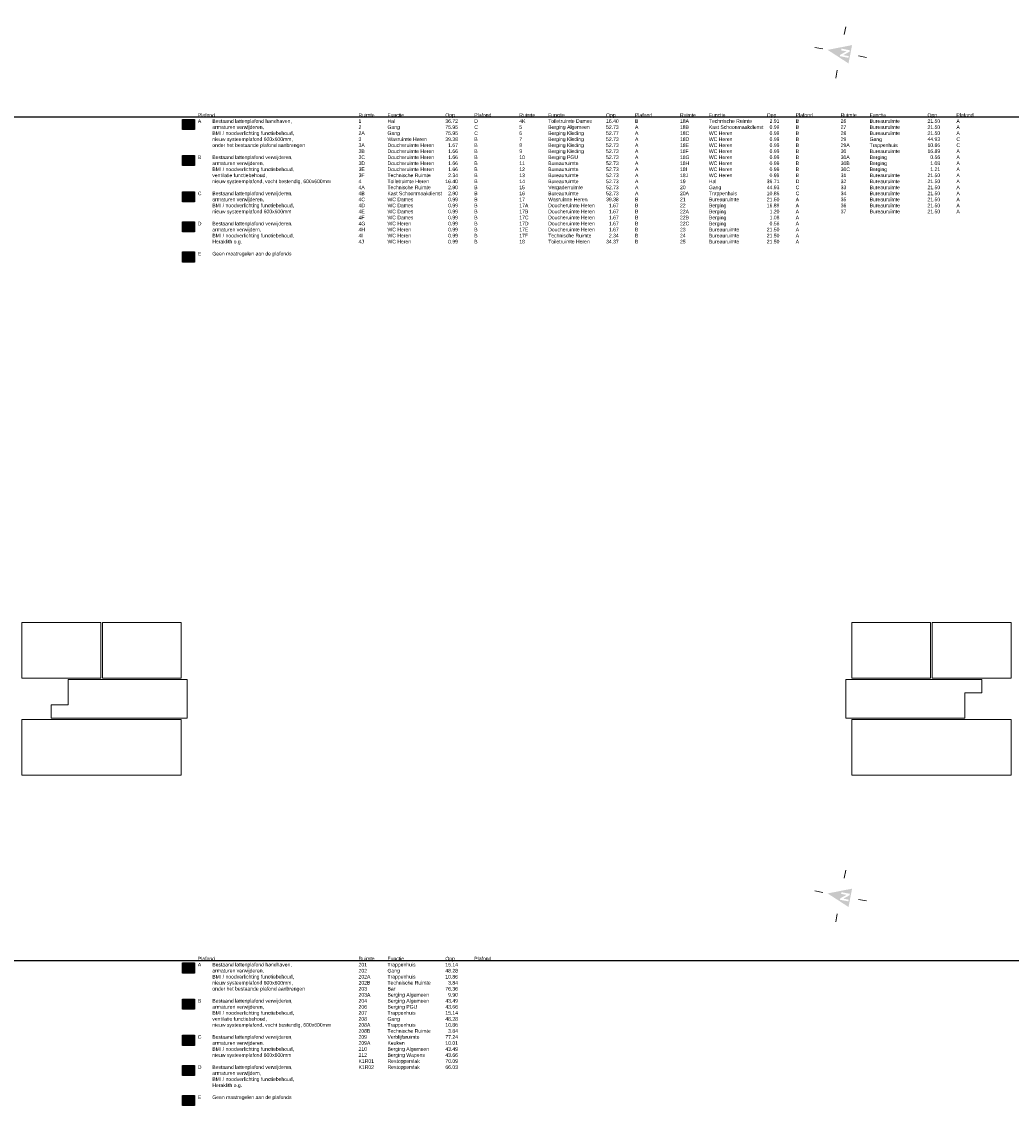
# Model space of a CAD drawing. Header units: millimetres. Extents: x 362177 to 5000048, y 157834 to 733119.
# Tile 141 of 152: x 1901528 to 2000048, y 177289 to 285292. Entities that reach past the tile are written whole.
import ezdxf

# ---------------------------------------------------------------- set-up
doc = ezdxf.new("R2010")
doc.units = ezdxf.units.MM
doc.set_wipeout_variables(frame=1)
doc.layers.get('DEFPOINTS').update_dxf_attribs({"color": 255})
doc.layers.add('X-L0_C_afwerking', color=7, linetype='Continuous', lineweight=5)
doc.layers.add('X-L0_C_plafondafwerking', color=7, linetype='Continuous')
doc.styles.add('DVD_VBC_Arial', font='arial.ttf')

# ---------------------------------------------------------------- blocks, each defined once
blk = doc.blocks.new('DVDVB_05_-S-_noordpijl1191')
at = {"color": 7, "linetype": 'Continuous', "lineweight": 13}
for p, q in [((0, 13.04), (0, 9.04)), ((-13.04, -0.01), (-9.04, -0.01)), ((13.04, -0.01), (9.04, -0.01)), ((0, -13.05), (0, -9.05))]:
    blk.add_line(p, q, dxfattribs=at)
at = {"color": 7, "linetype": 'Continuous', "lineweight": 0, "extrusion": (0, 0, -1)}
blk.add_solid([(4.64, -4.86), (0, 6.62), (-4.64, -4.86)], dxfattribs=at)
blk.add_wipeout([(-1.92, 0), (-1.2, 0), (1.06, -2.75), (1.06, 0), (1.92, 0), (1.92, -4.27), (1.21, -4.27), (-1.06, -1.51), (-1.06, -4.27), (-1.92, -4.27)])

msp = doc.modelspace()

# ---------------------------------------------------------------- hatches: boundary and pattern name
at = {"layer": 'X-L0_C_plafondafwerking', "transparency": 33554559}
h = msp.add_hatch(color=51, dxfattribs=at)
h.dxf.hatch_style = 1
h.paths.add_polyline_path([(1918735, 275560.7), (1917535, 275560.7), (1917535, 274560.7), (1918735, 274560.7)])
h = msp.add_hatch(color=31, dxfattribs=at)
h.dxf.hatch_style = 1
h.paths.add_polyline_path([(1917535, 271960.7), (1918735, 271960.7), (1918735, 270960.7), (1917535, 270960.7)])
h = msp.add_hatch(color=103, dxfattribs=at)
h.dxf.hatch_style = 1
h.paths.add_polyline_path([(1917535, 268360.7), (1918735, 268360.7), (1918735, 267360.7), (1917535, 267360.7)])
h = msp.add_hatch(color=131, dxfattribs=at)
h.dxf.hatch_style = 1
h.paths.add_polyline_path([(1917535, 265360.7), (1918735, 265360.7), (1918735, 264360.7), (1917535, 264360.7)])
h = msp.add_hatch(color=211, dxfattribs=at)
h.dxf.hatch_style = 1
h.paths.add_polyline_path([(1917535, 262360.7), (1918735, 262360.7), (1918735, 261360.7), (1917535, 261360.7)])
h = msp.add_hatch(color=51, dxfattribs=at)
h.dxf.hatch_style = 1
h.paths.add_polyline_path([(1918735, 191560.7), (1917535, 191560.7), (1917535, 190560.7), (1918735, 190560.7)])
h = msp.add_hatch(color=31, dxfattribs=at)
h.dxf.hatch_style = 1
h.paths.add_polyline_path([(1917535, 187960.7), (1918735, 187960.7), (1918735, 186960.7), (1917535, 186960.7)])
h = msp.add_hatch(color=103, dxfattribs=at)
h.dxf.hatch_style = 1
h.paths.add_polyline_path([(1917535, 184360.7), (1918735, 184360.7), (1918735, 183360.7), (1917535, 183360.7)])
h = msp.add_hatch(color=131, dxfattribs=at)
h.dxf.hatch_style = 1
h.paths.add_polyline_path([(1917535, 181360.7), (1918735, 181360.7), (1918735, 180360.7), (1917535, 180360.7)])
h = msp.add_hatch(color=211, dxfattribs=at)
h.dxf.hatch_style = 1
h.paths.add_polyline_path([(1917535, 178360.7), (1918735, 178360.7), (1918735, 177360.7), (1917535, 177360.7)])

# ---------------------------------------------------------------- linework, layer by layer
for points in [[(1917535, 275560.7), (1918735, 275560.7), (1918735, 274560.7), (1917535, 274560.7)], [(1917535, 271960.7), (1918735, 271960.7), (1918735, 270960.7), (1917535, 270960.7)], [(1917535, 268360.7), (1918735, 268360.7), (1918735, 267360.7), (1917535, 267360.7)], [(1917535, 265360.7), (1918735, 265360.7), (1918735, 264360.7), (1917535, 264360.7)], [(1917535, 262360.7), (1918735, 262360.7), (1918735, 261360.7), (1917535, 261360.7)], [(1917535, 191560.7), (1918735, 191560.7), (1918735, 190560.7), (1917535, 190560.7)], [(1917535, 187960.7), (1918735, 187960.7), (1918735, 186960.7), (1917535, 186960.7)], [(1917535, 184360.7), (1918735, 184360.7), (1918735, 183360.7), (1917535, 183360.7)], [(1917535, 181360.7), (1918735, 181360.7), (1918735, 180360.7), (1917535, 180360.7)], [(1917535, 178360.7), (1918735, 178360.7), (1918735, 177360.7), (1917535, 177360.7)]]:
    msp.add_lwpolyline(points, close=True)
at = {"layer": 'DEFPOINTS'}
for p in [(570064, 275815), (570064, 191815)]:
    msp.add_xline(p, (1, 0), dxfattribs=at)
at = {"layer": 'X-L0_C_afwerking'}
for points in [[(1901528, 225464), (1909408, 225464), (1909408, 219924), (1901528, 219924)], [(1909558, 219924), (1917408, 219924), (1917408, 225464), (1909558, 225464)], [(1984168, 225464), (1992018, 225464), (1992018, 219924), (1984168, 219924)], [(1992168, 225464), (2000048, 225464), (2000048, 219924), (1992168, 219924)], [(1901528, 215804), (1917408, 215804), (1917408, 210264), (1901528, 210264)], [(1984168, 215804), (2000048, 215804), (2000048, 210264), (1984168, 210264)]]:
    msp.add_lwpolyline(points, close=True, dxfattribs=at)
at = {"layer": 'X-L0_C_afwerking', "flags": 128}
for points in [[(1904448, 217254), (1906148, 217254), (1906148, 219804), (1918008, 219804), (1918008, 215924), (1904448, 215924)], [(1983568, 219804), (1983568, 215924), (1995428, 215924), (1995428, 218474), (1997128, 218474), (1997128, 219804)]]:
    msp.add_lwpolyline(points, close=True, dxfattribs=at)

# ---------------------------------------------------------------- block references
at = {"layer": 'X-L0_C_afwerking', "xscale": 200.0000000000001, "yscale": 200.0000000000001, "rotation": 79}
for p in [(1983064, 282234), (1983064, 198234)]:
    msp.add_blockref('DVDVB_05_-S-_noordpijl1191', p, dxfattribs=at)

# ---------------------------------------------------------------- texts
at = {"char_height": 360, "attachment_point": 1, "style": 'DVD_VBC_Arial'}
for s, width, insert in [('Plafond\\PA^IBestaand lattenplafond handhaven,\\P^Iarmaturen verwijderen,\\P^IBMI / noodverlichting functiebehoud,\\P^Inieuw systeemplafond 600x600mm,\\P^Ionder het bestaande plafond aanbrengen\\P\\PB^IBestaand lattenplafond verwijderen,\\P^Iarmaturen verwijderen,\\P^IBMI / noodverlichting functiebehoud,\\P^Iventilatie functiebehoud,\\P^Inieuw systeemplafond, vocht bestendig, 600x600mm\\P\\PC ^IBestaand lattenplafond verwijderen,\\P^Iarmaturen verwijderen,\\P^IBMI / noodverlichting functiebehoud,\\P^Inieuw systeemplafond 600x600mm\\P\\PD^IBestaand lattenplafond verwijderen,\\P^Iarmaturen verwijdern,\\P^IBMI / noodverlichting functiebehoud,\\P^IHeraklith o.g.\\P\\PE^IGeen maatregelen aan de plafonds', 13509.254, (1919064, 276175)), ('Ruimte^IFunctie^I^I^IOpp.^I^IPlafond\\P1 ^I^IHal ^I^I^I^I36.72^I^ID\\P2 ^I^IGang ^I^I^I^I75.95^I^IC\\P2A ^I^IGang ^I^I^I^I75.95^I^IC\\P3 ^I^IWasruimte Heren ^I^I39.38^I^IB\\P3A ^I^IDoucheruimte Heren ^I  1.67^I^IB\\P3B ^I^IDoucheruimte Heren ^I  1.66^I^IB\\P3C ^I^IDoucheruimte Heren ^I  1.66^I^IB\\P3D ^I^IDoucheruimte Heren ^I  1.66^I^IB\\P3E ^I^IDoucheruimte Heren ^I  1.66^I^IB\\P3F ^I^ITechnische Ruimte ^I  2.34^I^IB\\P4 ^I^IToiletruimte Heren ^I^I16.40^I^IB\\P4A ^I^ITechnische Ruimte ^I  2.90^I^IB\\P4B ^I^IKast Schoonmaakdienst^I  2.90^I^IB\\P4C ^I^IWC Dames ^I^I^I  0.99^I^IB\\P4D ^I^IWC Dames^I^I^I  0.99^I^IB\\P4E ^I^IWC Dames ^I^I^I  0.99^I^IB\\P4F ^I^IWC Dames^I^I^I  0.99^I^IB\\P4G ^I^IWC Heren ^I^I^I  0.99^I^IB\\P4H ^I^IWC Heren ^I^I^I  0.99^I^IB\\P4I ^I^IWC Heren ^I^I^I  0.99^I^IB\\P4J ^I^IWC Heren ^I^I^I  0.99^I^IB', 13843.335, (1935064, 276175)), ('Ruimte^IFunctie^I^I^IOpp.^I^IPlafond\\P4K^I^IToiletruimte Dames^I16.40^I^IB\\P5 ^I^IBerging Algemeen ^I^I52.73^I^IA\\P6 ^I^IBerging Kleding ^I^I52.77^I^IA\\P7 ^I^IBerging Kleding ^I^I52.73^I^IA\\P8 ^I^IBerging Kleding ^I^I52.73^I^IA\\P9 ^I^IBerging Kleding ^I^I52.73^I^IA\\P10 ^I^IBerging PGU ^I^I52.73^I^IA\\P11 ^I^IBureauruimte ^I^I52.73^I^IA\\P12 ^I^IBureauruimte ^I^I52.73^I^IA\\P13 ^I^IBureauruimte ^I^I52.73^I^IA\\P14 ^I^IBureauruimte ^I^I52.73^I^IA\\P15 ^I^IVergaderruimte ^I^I52.73^I^IA\\P16 ^I^IBureauruimte ^I^I52.73^I^IA\\P17 ^I^IWasruimte Heren ^I^I39.38^I^IB\\P17A ^I^IDoucheruimte Heren ^I  1.67^I^IB\\P17B ^I^IDoucheruimte Heren ^I  1.67^I^IB\\P17C ^I^IDoucheruimte Heren ^I  1.67^I^IB\\P17D ^I^IDoucheruimte Heren ^I  1.67^I^IB\\P17E ^I^IDoucheruimte Heren ^I  1.67^I^IB\\P17F ^I^ITechnische Ruimte ^I  2.34^I^IB\\P18 ^I^IToiletruimte Heren ^I^I34.37^I^IB', 13843.335, (1951064, 276175)), ('Ruimte^IFunctie^I^I^IOpp.^I^IPlafond\\P18A^I^ITechnische Ruimte^I^I  2.91^I^IB\\P18B ^I^IKast Schoonmaakdienst ^I  0.99^I ^IB\\P18C ^I^IWC Heren ^I^I^I  0.99^I^IB\\P18D ^I^IWC Heren ^I^I^I  0.99^I^IB\\P18E ^I^IWC Heren ^I^I^I  0.99^I^IB\\P18F ^I^IWC Heren ^I^I^I  0.99^I^IB\\P18G ^I^IWC Heren ^I^I^I  0.99^I^IB\\P18H ^I^IWC Heren ^I^I^I  0.99^I^IB\\P18I ^I^IWC Heren ^I^I^I  0.99^I^IB\\P18J^I^IWC Heren ^I^I^I  0.99^I^IB\\P19 ^I^IHal ^I^I^I^I36.71^I^ID\\P20 ^I^IGang ^I^I^I^I44.93^I^IC\\P20A ^I^ITrappenhuis ^I^I10.86^I^IC\\P21 ^I^IBureauruimte ^I^I21.50^I^IA\\P22 ^I^IBerging^I ^I^I16.89^I^IA\\P22A ^I^IBerging ^I^I^I  1.20^I^IA\\P22B ^I^IBerging ^I^I^I  1.08^I^IA\\P22C ^I^IBerging^I^I ^I  0.56^I^IA\\P23 ^I^IBureauruimte ^I^I21.50^I^IA\\P24 ^I^IBureauruimte ^I^I21.50^I^IA\\P25 ^I^IBureauruimte ^I^I21.50^I^IA', 13843.335, (1967064, 276175)), ('Ruimte^IFunctie^I^I^IOpp.^I^IPlafond\\P26 ^I^IBureauruimte ^I^I21.50^I^IA\\P27 ^I^IBureauruimte ^I^I21.50^I^IA\\P28 ^I^IBureauruimte ^I^I21.50^I^IA\\P29 ^I^IGang ^I^I^I^I44.93^I^IC\\P29A ^I^ITrappenhuis ^I^I10.86^I^IC\\P30 ^I^IBureauruimte ^I^I16.89^I^IA\\P30A ^I^IBerging^I^I ^I  0.56^I^IA\\P30B ^I^IBerging ^I^I^I  1.08^I^IA\\P30C ^I^IBerging ^I^I^I  1.21^I^IA\\P31 ^I^IBureauruimte^I ^I21.50^I^IA\\P32 ^I^IBureauruimte ^I^I21.50^I^IA\\P33 ^I^IBureauruimte ^I^I21.50^I^IA\\P34 ^I^IBureauruimte ^I^I21.50^I^IA\\P35 ^I^IBureauruimte ^I^I21.50^I^IA\\P36 ^I^IBureauruimte ^I^I21.50^I^IA\\P37 ^I^IBureauruimte ^I^I21.50^I^IA', 13843.335, (1983064, 276175)), ('Plafond\\PA^IBestaand lattenplafond handhaven,\\P^Iarmaturen verwijderen,\\P^IBMI / noodverlichting functiebehoud,\\P^Inieuw systeemplafond 600x600mm,\\P^Ionder het bestaande plafond aanbrengen\\P\\PB^IBestaand lattenplafond verwijderen,\\P^Iarmaturen verwijderen,\\P^IBMI / noodverlichting functiebehoud,\\P^Iventilatie functiebehoud,\\P^Inieuw systeemplafond, vocht bestendig, 600x600mm\\P\\PC ^IBestaand lattenplafond verwijderen,\\P^Iarmaturen verwijderen,\\P^IBMI / noodverlichting functiebehoud,\\P^Inieuw systeemplafond 600x600mm\\P\\PD^IBestaand lattenplafond verwijderen,\\P^Iarmaturen verwijdern,\\P^IBMI / noodverlichting functiebehoud,\\P^IHeraklith o.g.\\P\\PE^IGeen maatregelen aan de plafonds', 13509.254, (1919064, 192175)), ('Ruimte^IFunctie^I^I^IOpp.^I^IPlafond\\P201 ^I^ITrappenhuis ^I^I15.14^I^I\\P202 ^I^IGang ^I^I^I^I48.28^I^I\\P202A ^I^ITrappenhuis ^I^I10.86^I^I\\P202B ^I^ITechnische Ruimte ^I  3.84^I^I\\P203 ^I^IBar ^I^I^I^I76.36^I^I\\P203A ^I^IBerging Algemeen ^I^I  9.90^I^I\\P204 ^I^IBerging Algemeen ^I^I43.49^I^I\\P206 ^I^IBerging PGU ^I^I43.66^I^I\\P207 ^I^ITrappenhuis ^I^I15.14^I^I\\P208 ^I^IGang ^I^I^I^I48.28^I^I\\P208A ^I^ITrappenhuis ^I^I10.86^I^I\\P208B ^I^ITechnische Ruimte ^I  3.84^I^I\\P209 ^I^IVerblijfsruimte ^I^I77.24^I^I\\P209A ^I^IKeuken ^I^I^I10.01^I^I\\P210 ^I^IBerging Algemeen ^I^I43.49^I^I\\P212 ^I^IBerging Wapens ^I^I43.66^I^I\\PK1R01 ^IRestoppervlak ^I^I70.09^I^I\\PK1R02 ^IRestoppervlak ^I^I66.03^I^I', 13843.335, (1935064, 192175))]:
    msp.add_mtext_dynamic_manual_height_columns(s, width=width, gutter_width=12.5, heights=[0], dxfattribs=dict(at, insert=insert))

doc.saveas('drawing.dxf')
